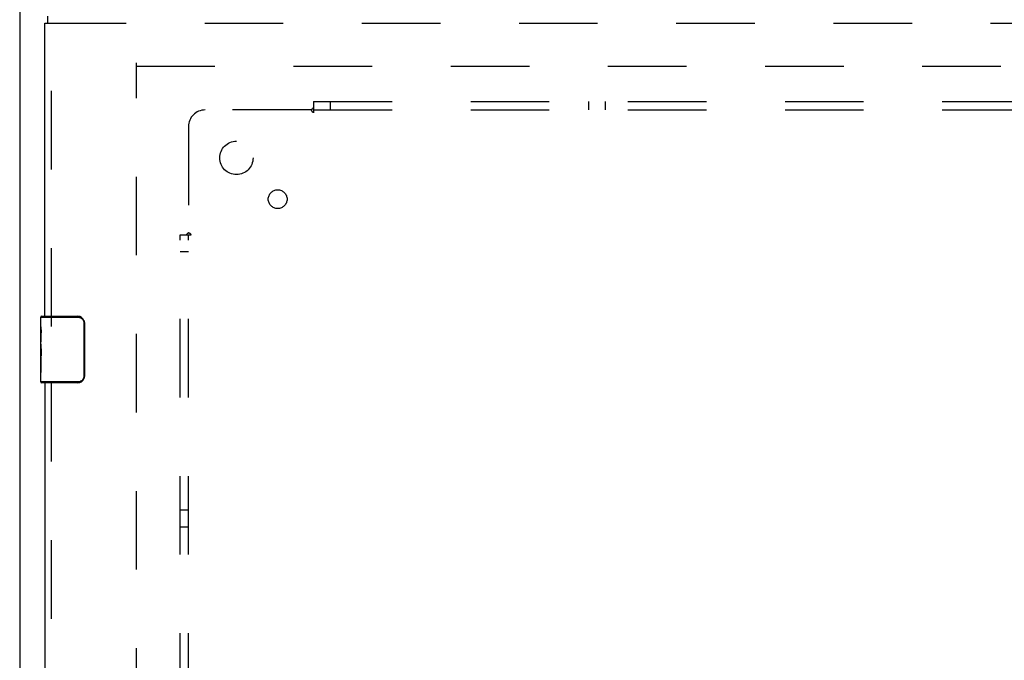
# Model space of a CAD drawing. Header units: inches. Extents: x 0 to 214, y 0 to 139.
# Tile 94 of 147: x 36 to 50, y 87 to 97. Entities that reach past the tile are written whole.
import ezdxf

# ---------------------------------------------------------------- set-up
doc = ezdxf.new("R2010")
doc.units = ezdxf.units.IN
doc.header["$LTSCALE"] = 11.786071
doc.header["$MEASUREMENT"] = 0
doc.linetypes.add('HIDDEN', pattern=[0.2, 0.1, -0.1])
doc.layers.get('0').update_dxf_attribs({"linetype": 'CONTINUOUS'})
for name, color, linetype in [('DEFAULT_2', 8, 'HIDDEN'), ('SECONDARY_OR_LEFT_DOOR_ASSEMBLY', 7, 'CONTINUOUS'), ('SUBPANEL', 7, 'CONTINUOUS')]:
    doc.layers.add(name, color=color, linetype=linetype)

msp = doc.modelspace()

# ---------------------------------------------------------------- linework, layer by layer
at = {"color": 3, "linetype": 'Continuous'}
msp.add_line((35.716, 102.211), (35.716, 37.681), dxfattribs=at)
at = {"layer": 'DEFAULT_2', "color": 8, "linetype": 'HIDDEN'}
for p, q in [((37.466, 39.025), (37.466, 96.129)), ((37.466, 96.077), (63.945, 96.077))]:
    msp.add_line(p, q, dxfattribs=at)
at = {"layer": 'SECONDARY_OR_LEFT_DOOR_ASSEMBLY', "color": 3, "linetype": 'Continuous'}
for p, q in [((36.091, 92.327), (36.091, 96.723)), ((36.091, 91.327), (36.091, 76.16))]:
    msp.add_line(p, q, dxfattribs=at)
at = {"layer": 'SECONDARY_OR_LEFT_DOOR_ASSEMBLY', "color": 7, "linetype": 'Continuous'}
for p, q in [((36.091, 96.723), (36.133, 96.723)), ((36.133, 96.827), (36.133, 96.723)), ((36.031, 92.166), (36.031, 92.312)), ((36.031, 92.312), (36.589, 92.312)), ((36.046, 92.327), (36.586, 92.327)), ((36.294, 92.327), (36.294, 92.312)), ((36.551, 92.327), (36.551, 92.312)), ((36.031, 91.909), (36.031, 92.166)), ((36.679, 92.227), (36.679, 91.427)), ((36.686, 92.227), (36.679, 92.227)), ((36.686, 92.227), (36.686, 91.427)), ((36.037, 92.11), (36.031, 92.11)), ((36.031, 92.079), (36.038, 92.079)), ((36.038, 91.942), (36.038, 92.079)), ((36.031, 91.942), (36.038, 91.942)), ((36.031, 91.342), (36.031, 91.906)), ((36.033, 91.879), (36.031, 91.879)), ((36.033, 91.881), (36.034, 91.859)), ((36.031, 91.748), (36.037, 91.748)), ((36.031, 91.712), (36.038, 91.712)), ((36.038, 91.481), (36.038, 91.712)), ((36.031, 91.649), (36.038, 91.649)), ((36.031, 91.481), (36.038, 91.481)), ((36.686, 91.427), (36.679, 91.427)), ((36.589, 91.342), (36.031, 91.342)), ((36.586, 91.327), (36.046, 91.327)), ((36.294, 91.327), (36.294, 91.342)), ((36.551, 91.327), (36.551, 91.342))]:
    msp.add_line(p, q, dxfattribs=at)
at = {"layer": 'SECONDARY_OR_LEFT_DOOR_ASSEMBLY', "color": 8, "linetype": 'HIDDEN'}
for p, q in [((36.133, 96.723), (64.612, 96.723)), ((36.195, 92.172), (36.195, 96.723)), ((36.195, 76.005), (36.195, 91.482))]:
    msp.add_line(p, q, dxfattribs=at)
at = {"layer": 'SECONDARY_OR_LEFT_DOOR_ASSEMBLY', "color": 7, "linetype": 'Continuous'}
for points in [[(36.586, 92.327), (36.587, 92.327), (36.587, 92.326), (36.587, 92.325), (36.588, 92.324), (36.588, 92.323), (36.588, 92.321), (36.588, 92.319), (36.588, 92.317), (36.588, 92.314), (36.589, 92.312)], [(36.589, 92.312), (36.597, 92.312), (36.605, 92.311), (36.614, 92.309), (36.622, 92.306), (36.63, 92.303), (36.637, 92.299), (36.644, 92.294), (36.651, 92.289), (36.656, 92.283), (36.661, 92.278), (36.665, 92.272), (36.669, 92.267), (36.671, 92.261), (36.674, 92.256), (36.675, 92.251), (36.677, 92.245), (36.678, 92.241), (36.678, 92.236), (36.679, 92.231), (36.679, 92.227)], [(36.031, 92.166), (36.031, 92.163), (36.032, 92.158), (36.032, 92.153), (36.034, 92.139)], [(36.034, 92.139), (36.035, 92.132), (36.036, 92.124), (36.037, 92.115)], [(36.679, 92.263), (36.681, 92.258), (36.683, 92.252), (36.684, 92.246), (36.685, 92.24), (36.686, 92.233), (36.686, 92.227)], [(36.037, 92.115), (36.037, 92.106), (36.038, 92.097), (36.038, 92.088), (36.038, 92.079)], [(36.031, 91.909), (36.031, 91.9), (36.032, 91.891), (36.033, 91.881)], [(36.034, 91.859), (36.035, 91.848), (36.036, 91.836), (36.037, 91.823), (36.038, 91.811), (36.038, 91.798), (36.038, 91.785), (36.038, 91.772), (36.038, 91.759), (36.037, 91.747), (36.036, 91.735), (36.035, 91.723)], [(36.679, 91.427), (36.679, 91.423), (36.678, 91.418), (36.678, 91.414), (36.677, 91.409), (36.675, 91.404), (36.674, 91.398), (36.671, 91.393), (36.669, 91.388), (36.665, 91.382), (36.661, 91.376), (36.656, 91.371), (36.651, 91.365), (36.644, 91.36), (36.637, 91.355), (36.63, 91.351), (36.622, 91.348), (36.614, 91.345), (36.605, 91.344), (36.597, 91.342), (36.589, 91.342)], [(36.686, 91.427), (36.686, 91.421), (36.685, 91.415), (36.684, 91.408), (36.683, 91.402), (36.681, 91.397), (36.679, 91.391)], [(36.586, 91.327), (36.587, 91.327), (36.587, 91.328), (36.587, 91.329), (36.588, 91.33), (36.588, 91.331), (36.588, 91.333), (36.588, 91.335), (36.588, 91.337), (36.588, 91.34), (36.589, 91.342)]]:
    msp.add_lwpolyline(points, dxfattribs=at)
for centre, radius, start, end in [((36.046, 92.312), 0.015, 90, 180), ((36.586, 92.227), 0.1, 21.1999, 90), ((36.046, 91.342), 0.015, 180, 270), ((36.586, 91.427), 0.1, 270, 338.7946)]:
    msp.add_arc(centre, radius, start, end, dxfattribs=at)
msp.add_ellipse((36.294, 91.743), major_axis=(0.263, 0), ratio=0.432808, start_param=3.141593, end_param=3.321581, dxfattribs=at)
at = {"layer": 'SUBPANEL', "color": 8, "linetype": 'HIDDEN'}
for p, q in [((40.122, 95.546), (40.122, 95.459)), ((40.122, 95.546), (92.06, 95.546)), ((40.372, 95.546), (40.372, 95.421)), ((44.247, 95.546), (44.247, 95.421)), ((44.497, 95.546), (44.497, 95.421)), ((40.087, 95.421), (38.497, 95.421)), ((40.105, 95.44), (40.099, 95.433)), ((40.122, 95.459), (40.122, 95.38)), ((40.122, 95.421), (92.06, 95.421)), ((38.247, 95.171), (38.247, 93.581)), ((38.122, 41.608), (38.122, 93.546)), ((38.122, 93.546), (38.209, 93.546)), ((38.209, 93.546), (38.288, 93.546)), ((38.247, 41.608), (38.247, 93.546)), ((38.122, 93.296), (38.247, 93.296)), ((38.247, 89.421), (38.122, 89.421)), ((38.122, 89.171), (38.247, 89.171))]:
    msp.add_line(p, q, dxfattribs=at)
for points in [[(40.099, 95.433), (40.097, 95.431), (40.095, 95.429), (40.093, 95.428), (40.092, 95.426), (40.09, 95.424), (40.088, 95.422), (40.087, 95.421)], [(40.1, 95.402), (40.097, 95.406), (40.096, 95.408), (40.094, 95.411), (40.093, 95.413), (40.091, 95.415), (40.09, 95.417), (40.089, 95.419), (40.087, 95.421)], [(40.122, 95.38), (40.121, 95.381), (40.119, 95.381), (40.117, 95.382), (40.116, 95.383), (40.114, 95.384), (40.113, 95.385), (40.111, 95.387), (40.11, 95.388), (40.108, 95.39), (40.107, 95.392), (40.105, 95.393), (40.104, 95.395), (40.103, 95.397), (40.101, 95.399), (40.1, 95.402)], [(40.122, 95.459), (40.121, 95.457), (40.119, 95.455), (40.118, 95.453), (40.116, 95.451), (40.115, 95.449), (40.113, 95.447), (40.112, 95.446), (40.11, 95.444), (40.108, 95.443), (40.107, 95.441), (40.105, 95.44)], [(38.209, 93.546), (38.211, 93.547), (38.213, 93.549), (38.215, 93.551), (38.217, 93.552), (38.219, 93.554), (38.221, 93.555), (38.223, 93.557), (38.224, 93.558), (38.226, 93.56), (38.227, 93.561), (38.229, 93.563)], [(38.229, 93.563), (38.235, 93.569), (38.237, 93.571), (38.239, 93.573), (38.241, 93.575), (38.243, 93.577), (38.244, 93.578), (38.246, 93.58), (38.247, 93.581)], [(38.262, 93.571), (38.26, 93.572), (38.257, 93.574), (38.255, 93.575), (38.253, 93.577), (38.251, 93.578), (38.249, 93.58), (38.247, 93.581)], [(38.288, 93.546), (38.288, 93.548), (38.287, 93.549), (38.286, 93.551), (38.285, 93.553), (38.284, 93.554), (38.283, 93.556), (38.282, 93.557), (38.28, 93.559), (38.278, 93.56), (38.277, 93.562), (38.275, 93.563), (38.273, 93.564), (38.271, 93.566), (38.269, 93.567), (38.267, 93.568), (38.262, 93.571)]]:
    msp.add_lwpolyline(points, dxfattribs=at)
for centre, radius in [((38.966, 94.702), 0.25), ((39.585, 94.083), 0.141)]:
    msp.add_circle(centre, radius, dxfattribs=at)
msp.add_arc((38.497, 95.171), 0.25, 90, 180, dxfattribs=at)

doc.saveas('drawing.dxf')
